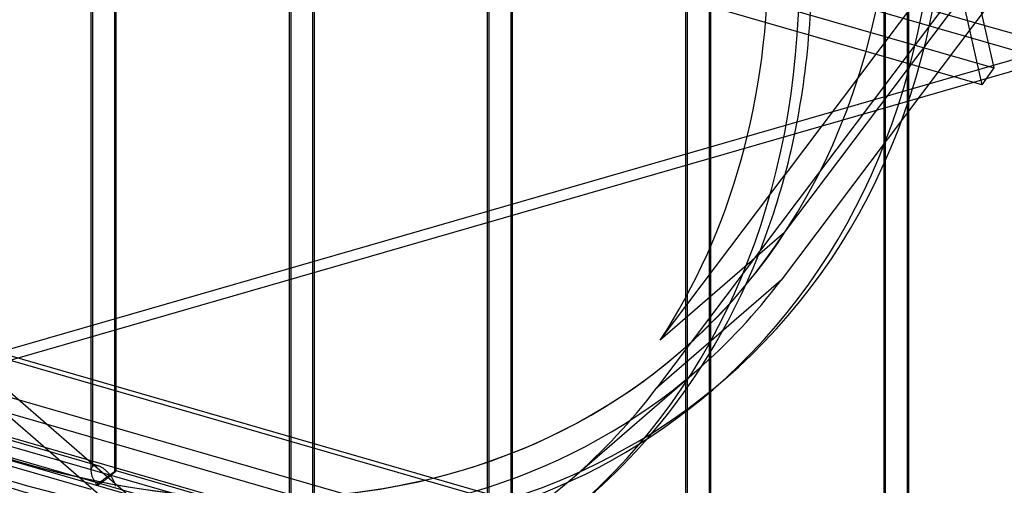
# Model space of a CAD drawing. Header units: millimetres. Extents: x -626 to 636, y -726 to 753.
# Tile 44 of 84: x 100 to 297, y -93 to 1. Entities that reach past the tile are written whole.
import ezdxf

# ---------------------------------------------------------------- set-up
doc = ezdxf.new("R2010")
doc.units = ezdxf.units.MM
doc.layers.add('MAIN-1', color=7, linetype='Continuous')
doc.layers.add('MAIN-2', color=7, linetype='Continuous')

msp = doc.modelspace()

# ---------------------------------------------------------------- linework, layer by layer
at = {"layer": 'MAIN-1'}
for p, q in [((292.74, -12.53), (-620.92, 251.22)), ((-625.6, 140.97), (288.06, -122.78)), ((292.74, -143.67), (-620.92, 120.08)), ((288.06, 8.36), (292.74, -12.53)), ((291.21, 8.31), (295.12, -9.13)), ((358.99, -19.58), (293.2, -0.59)), ((295.12, -9.13), (292.74, -12.53))]:
    msp.add_line(p, q, dxfattribs=at)
at = {"layer": 'MAIN-2'}
for p, q in [((253.15, -42.15), (543.73, 343.55)), ((506.55, 305.74), (253.24, -30.5)), ((-618.54, 254.62), (295.12, -9.13)), ((293.2, -0.59), (-553.59, 243.86)), ((-552.81, 240.41), (360.84, -23.34)), ((291.21, -122.83), (-622.45, 140.92)), ((-618.54, 123.48), (295.12, -140.27)), ((293.2, -131.73), (-553.59, 112.72)), ((-552.81, 109.27), (360.84, -154.48)), ((354.03, 94.65), (248.28, -45.71)), ((358.07, 88.47), (252.44, -51.74)), ((113.97, -90.02), (113.97, 65.36)), ((114.3, -89.11), (114.3, 65.69)), ((118.97, -90.02), (118.97, 65.36)), ((118.63, 64.44), (118.63, -90.36)), ((153.75, -101.51), (153.75, 53.88)), ((154.09, -100.59), (154.09, 54.21)), ((158.75, -101.51), (158.75, 53.88)), ((158.41, 52.96), (158.41, -101.84)), ((193.53, -112.99), (193.53, 42.39)), ((193.87, -112.08), (193.87, 42.73)), ((198.53, -112.99), (198.53, 42.39)), ((198.2, 41.48), (198.2, -113.33)), ((-319.9, 35.51), (634.9, -240.11)), ((355.37, -162.31), (-320.23, 32.72)), ((233.32, -124.48), (233.32, 30.91)), ((233.65, -123.56), (233.65, 31.24)), ((237.98, 29.99), (237.98, -124.81)), ((238.32, -124.48), (238.32, 30.91)), ((395.89, 20.48), (86.19, -68.92)), ((273.1, -135.96), (273.1, 19.42)), ((273.43, -135.05), (273.43, 19.76)), ((277.76, 18.51), (277.76, -136.29)), ((278.1, -135.96), (278.1, 19.42)), ((84.06, -71.74), (311.88, -5.98)), ((228.15, -63.8), (253.25, -30.49)), ((253.25, -30.49), (253.24, -30.5)), ((253.15, -42.15), (228.15, -63.8)), ((248.3, -45.7), (227.44, -73.39)), ((248.28, -45.71), (248.3, -45.7)), ((252.44, -51.74), (227.44, -73.39)), ((74.09, -53.82), (296.5, -246.42)), ((294.29, -249.57), (71.29, -56.44)), ((210.51, -91.53), (235.51, -69.88)), ((238.79, -73.65), (241.29, -71.49)), ((115.36, -88.98), (79.18, -78.53)), ((113.97, -93.78), (77.79, -83.33)), ((114.55, -88.96), (114.7, -88.92)), ((114.7, -88.92), (114.85, -88.91)), ((114.85, -88.91), (115.02, -88.91)), ((115.02, -88.91), (115.19, -88.93)), ((115.19, -88.93), (115.37, -88.98)), ((113.97, -89.89), (113.99, -89.75)), ((113.97, -90.04), (113.97, -89.89)), ((113.97, -90.17), (113.97, -90.04)), ((113.99, -90.31), (113.97, -90.17)), ((113.99, -89.75), (114.01, -89.62)), ((114, -90.44), (113.99, -90.31)), ((114.03, -90.58), (114, -90.44)), ((114.01, -89.62), (114.05, -89.5)), ((114.06, -90.72), (114.03, -90.58)), ((114.05, -89.5), (114.1, -89.38)), ((114.1, -90.86), (114.06, -90.72)), ((114.1, -89.38), (114.15, -89.28)), ((114.14, -90.99), (114.1, -90.86)), ((114.15, -89.28), (114.22, -89.19)), ((114.22, -89.19), (114.3, -89.11)), ((114.3, -89.11), (114.42, -89.02)), ((114.42, -89.02), (114.55, -88.96)), ((115.37, -88.98), (115.53, -89.03)), ((115.53, -89.03), (115.68, -89.1)), ((115.68, -89.1), (115.84, -89.17)), ((115.84, -89.17), (115.99, -89.25)), ((115.99, -89.25), (116.14, -89.34)), ((116.14, -89.34), (116.29, -89.44)), ((116.29, -89.44), (116.44, -89.54)), ((116.44, -89.54), (116.58, -89.65)), ((116.58, -89.65), (116.72, -89.77)), ((116.72, -89.77), (116.86, -89.88)), ((116.86, -89.88), (116.98, -90)), ((116.98, -90), (117.11, -90.12)), ((117.11, -90.12), (117.22, -90.24)), ((117.22, -90.24), (117.33, -90.35)), ((117.33, -90.35), (117.43, -90.46)), ((117.43, -90.46), (117.53, -90.57)), ((117.53, -90.57), (117.61, -90.67)), ((117.6, -90.91), (117.56, -90.94)), ((117.65, -90.89), (117.6, -90.91)), ((117.61, -90.67), (117.72, -90.75)), ((117.72, -90.88), (117.65, -90.89)), ((117.72, -90.75), (117.78, -90.75)), ((117.82, -90.96), (117.72, -90.88)), ((117.78, -90.75), (117.83, -90.72)), ((117.83, -90.72), (117.87, -90.69)), ((117.87, -90.69), (117.92, -90.66)), ((117.92, -90.66), (117.97, -90.63)), ((118.05, -90.84), (117.93, -90.94)), ((117.97, -90.63), (118.01, -90.6)), ((118.01, -90.6), (118.06, -90.57)), ((118.16, -90.75), (118.05, -90.84)), ((118.06, -90.57), (118.11, -90.54)), ((118.11, -90.54), (118.16, -90.5)), ((118.16, -90.5), (118.21, -90.47)), ((118.27, -90.66), (118.16, -90.75)), ((118.21, -90.47), (118.26, -90.44)), ((118.26, -90.44), (118.3, -90.4)), ((118.37, -90.58), (118.27, -90.66)), ((118.3, -90.4), (118.35, -90.37)), ((118.35, -90.37), (118.4, -90.34)), ((118.46, -90.5), (118.37, -90.58)), ((118.4, -90.34), (118.45, -90.31)), ((118.45, -90.31), (118.49, -90.28)), ((118.55, -90.43), (118.46, -90.5)), ((118.49, -90.28), (118.54, -90.25)), ((118.54, -90.25), (118.58, -90.22)), ((118.63, -90.36), (118.55, -90.43)), ((118.58, -90.22), (118.62, -90.2)), ((118.62, -90.2), (118.66, -90.17)), ((118.69, -90.31), (118.63, -90.36)), ((118.66, -90.17), (118.7, -90.15)), ((118.74, -90.26), (118.69, -90.31)), ((118.7, -90.15), (118.74, -90.12)), ((118.74, -90.12), (118.77, -90.1)), ((118.79, -90.22), (118.74, -90.26)), ((118.77, -90.1), (118.8, -90.08)), ((118.83, -90.18), (118.79, -90.22)), ((118.8, -90.08), (118.83, -90.07)), ((118.83, -90.07), (118.86, -90.05)), ((118.87, -90.14), (118.83, -90.18)), ((118.86, -90.05), (118.88, -90.04)), ((118.9, -90.11), (118.87, -90.14)), ((118.88, -90.04), (118.9, -90.03)), ((118.9, -90.03), (118.92, -90.02)), ((118.92, -90.08), (118.9, -90.11)), ((118.92, -90.02), (118.94, -90.02)), ((118.94, -90.06), (118.92, -90.08)), ((118.94, -90.02), (118.95, -90.01)), ((118.96, -90.04), (118.94, -90.06)), ((118.95, -90.01), (118.96, -90.02)), ((118.96, -90.02), (118.96, -90.02)), ((118.96, -90.02), (118.96, -90.02)), ((118.96, -90.02), (118.96, -90.02)), ((118.96, -90.02), (118.97, -90.02)), ((118.97, -90.02), (118.96, -90.03)), ((155.14, -100.46), (118.96, -90.02)), ((118.96, -90.03), (118.96, -90.04)), ((118.97, -90.02), (118.97, -90.02)), ((118.97, -90.02), (118.97, -90.02)), ((114.18, -91.13), (114.14, -90.99)), ((114.23, -91.27), (114.18, -91.13)), ((114.29, -91.4), (114.23, -91.27)), ((114.35, -91.54), (114.29, -91.4)), ((114.41, -91.67), (114.35, -91.54)), ((114.47, -91.8), (114.41, -91.67)), ((114.53, -91.92), (114.47, -91.8)), ((114.6, -92.04), (114.53, -91.92)), ((114.67, -92.16), (114.6, -92.04)), ((114.73, -92.27), (114.67, -92.16)), ((114.8, -92.38), (114.73, -92.27)), ((114.87, -92.49), (114.8, -92.38)), ((114.94, -92.59), (114.87, -92.49)), ((115.01, -92.86), (114.92, -92.92)), ((115, -92.68), (114.94, -92.59)), ((115.07, -92.77), (115, -92.68)), ((115.09, -92.79), (115.01, -92.86)), ((115.13, -92.85), (115.07, -92.77)), ((115.17, -92.72), (115.09, -92.79)), ((115.21, -92.92), (115.13, -92.85)), ((115.26, -92.66), (115.17, -92.72)), ((115.35, -92.59), (115.26, -92.66)), ((115.37, -92.86), (115.3, -92.9)), ((115.44, -92.52), (115.35, -92.59)), ((115.44, -92.81), (115.37, -92.86)), ((115.52, -92.45), (115.44, -92.52)), ((115.51, -92.76), (115.44, -92.81)), ((115.59, -92.71), (115.51, -92.76)), ((115.61, -92.38), (115.52, -92.45)), ((115.67, -92.65), (115.59, -92.71)), ((115.7, -92.32), (115.61, -92.38)), ((115.76, -92.58), (115.67, -92.65)), ((115.78, -92.25), (115.7, -92.32)), ((115.85, -92.52), (115.76, -92.58)), ((115.86, -92.19), (115.78, -92.25)), ((115.95, -92.45), (115.85, -92.52)), ((115.95, -92.12), (115.86, -92.19)), ((116.03, -92.06), (115.95, -92.12)), ((116.05, -92.37), (115.95, -92.45)), ((116.12, -92), (116.03, -92.06)), ((116.15, -92.3), (116.05, -92.37)), ((116.2, -91.93), (116.12, -92)), ((116.26, -92.22), (116.15, -92.3)), ((116.28, -91.87), (116.2, -91.93)), ((116.37, -92.14), (116.26, -92.22)), ((116.36, -91.81), (116.28, -91.87)), ((116.44, -91.75), (116.36, -91.81)), ((116.48, -92.05), (116.37, -92.14)), ((116.52, -91.69), (116.44, -91.75)), ((116.6, -91.97), (116.48, -92.05)), ((116.6, -91.63), (116.52, -91.69)), ((116.68, -91.58), (116.6, -91.63)), ((116.71, -91.88), (116.6, -91.97)), ((116.75, -91.52), (116.68, -91.58)), ((116.83, -91.79), (116.71, -91.88)), ((116.83, -91.47), (116.75, -91.52)), ((116.9, -91.41), (116.83, -91.47)), ((116.95, -91.7), (116.83, -91.79)), ((116.97, -91.36), (116.9, -91.41)), ((117.07, -91.61), (116.95, -91.7)), ((117.03, -91.31), (116.97, -91.36)), ((117.1, -91.26), (117.03, -91.31)), ((117.19, -91.51), (117.07, -91.61)), ((117.17, -91.22), (117.1, -91.26)), ((117.23, -91.17), (117.17, -91.22)), ((117.31, -91.42), (117.19, -91.51)), ((117.29, -91.13), (117.23, -91.17)), ((117.35, -91.09), (117.29, -91.13)), ((117.44, -91.32), (117.31, -91.42)), ((117.4, -91.05), (117.35, -91.09)), ((117.46, -91.01), (117.4, -91.05)), ((117.56, -91.23), (117.44, -91.32)), ((117.51, -90.97), (117.46, -91.01)), ((117.56, -90.94), (117.51, -90.97)), ((117.69, -91.13), (117.56, -91.23)), ((117.81, -91.03), (117.69, -91.13)), ((117.93, -90.94), (117.81, -91.03)), ((117.9, -91.07), (117.82, -90.96)), ((117.98, -91.18), (117.9, -91.07)), ((118.06, -91.31), (117.98, -91.18)), ((118.15, -91.44), (118.06, -91.31)), ((118.24, -91.58), (118.15, -91.44)), ((118.32, -91.73), (118.24, -91.58)), ((118.41, -91.88), (118.32, -91.73)), ((118.49, -92.04), (118.41, -91.88)), ((118.56, -92.21), (118.49, -92.04)), ((118.64, -92.37), (118.56, -92.21)), ((118.71, -92.55), (118.64, -92.37)), ((118.77, -92.72), (118.71, -92.55)), ((118.82, -92.89), (118.77, -92.72)), ((115.3, -92.9), (115.21, -92.92)), ((118.87, -93.07), (118.82, -92.89))]:
    msp.add_line(p, q, dxfattribs=at)
for centre, major_axis, start_param, end_param in [((-32.1, -27.8), (-346.97, 400.64), -2.427868, 0), ((102.5, 88.77), (138.79, -160.26), -2.427868, 0), ((100, 86.6), (-138.79, 160.26), 0.713724, 3.141593), ((99.99, 86.6), (-135.51, 156.48), 0.713724, 3.141593), ((100, 86.6), (132.24, -152.7), -2.427868, 0.713724), ((99.99, 86.6), (-132.24, 152.7), 0.713724, 3.350945), ((75, 64.95), (138.79, -160.26), -2.427868, 0.000001), ((75, 64.95), (135.51, -156.48), -2.427868, 0), ((72.5, 62.79), (-138.79, 160.26), 0.713724, 3.141593), ((-32.1, -27.8), (-346.97, 400.64), 0.713724, 3.141593), ((-34.6, -29.96), (346.97, -400.64), -2.427868, 0), ((102.5, 88.77), (138.79, -160.26), 0, 0.713724), ((100, 86.6), (-138.79, 160.26), -3.141592, -2.427868), ((75, 64.95), (132.24, -152.7), 0.209352, 0.713724), ((75, 64.95), (138.79, -160.26), 0.471825, 0.713724), ((72.5, 62.79), (-138.79, 160.26), -3.141592, -2.427868), ((74.98, 64.94), (138.79, -160.26), 0.37721, 0.471825), ((75, 64.95), (138.79, -160.26), 0.000001, 0.37721), ((99.99, 86.6), (-135.51, 156.48), -3.141592, -2.981998), ((75, 64.95), (135.51, -156.48), 0, 0.159595)]:
    msp.add_ellipse(centre, major_axis=major_axis, ratio=0.75, start_param=start_param, end_param=end_param, dxfattribs=at)

doc.saveas('drawing.dxf')
